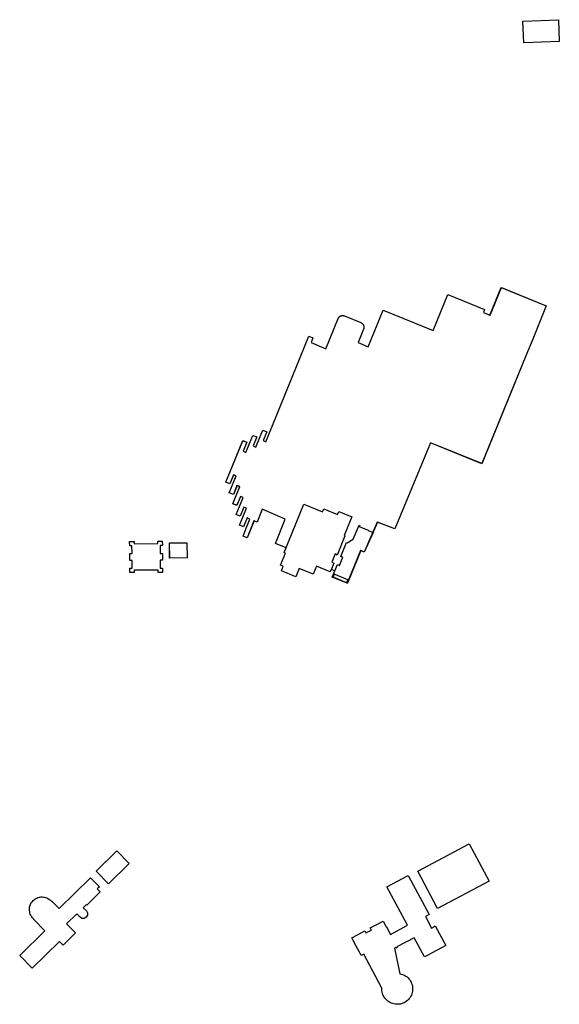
# Model space of a CAD drawing. Header units: inches. Extents: x 480978 to 483416, y 5454526 to 5457823.
# Tile 34 of 54: x 480978 to 481205, y 5457205 to 5457619. Entities that reach past the tile are written whole.
import ezdxf

# ---------------------------------------------------------------- set-up
doc = ezdxf.new("R2010")
doc.units = ezdxf.units.IN
doc.header["$MEASUREMENT"] = 0
for name, color, linetype in [('ubcv_building_records', 10, 'Continuous'), ('ubcv_buildings', 10, 'Continuous'), ('ubcv_subbuildings', 10, 'Continuous')]:
    doc.layers.add(name, color=color, linetype=linetype)

# ---------------------------------------------------------------- blocks, each defined once
blk = doc.blocks.new('ubcv_campus_buildings_ACAD_1_FMEBLOCK19')
at = {"layer": 'ubcv_building_records'}
for points in [[(-9.65, 16.62), (-1.81, 13.42), (-1.29, 14.69), (4.51, 12.32), (5.03, 13.59), (10.58, 11.33), (7.35, 3.43), (7.63, 3.31), (4.35, -4.73), (4.12, -4.64), (4.17, -4.5), (3.56, -4.25), (2.12, -7.77), (2.97, -8.12), (1.91, -10.71), (1.45, -11.83), (-4.38, -9.45), (-5.76, -12.84), (-11.59, -10.46), (-12.98, -13.85), (-19.08, -11.35), (-18.31, -9.47), (-19.42, -9.02), (-17.38, -3.93), (-17.94, -3.7)], [(19.42, 4.75), (15.71, -3.51), (14.21, -2.9), (8.61, -16.62), (8.32, -16.51), (8.88, -15.15), (3.14, -12.8), (2.59, -14.16), (2.3, -14.05), (3.42, -11.32), (4.47, -8.73), (5.32, -9.08), (6.7, -5.69), (5.86, -5.35), (8.28, 0.58), (8.56, 0.46), (11.12, 1.89), (13.53, 7.82), (13.82, 7.7), (13.65, 7.29), (17.41, 5.75), (17.35, 5.6)]]:
    blk.add_lwpolyline(points, close=True, dxfattribs=at)
blk = doc.blocks.new('ubcv_campus_buildings_ACAD_1_FMEBLOCK95')
at = {"layer": 'ubcv_buildings'}
for points in [[(87.49, 54.46), (81.78, 40.47), (78.93, 33.48), (60.41, -11.88), (38.84, -3.2), (23.89, -39.26), (16.53, -36.43), (11.02, -49.06), (9.54, -48.45), (3.97, -62.08), (3.95, -62.07), (3.91, -62.17), (-2.39, -59.6), (-1.33, -56.98), (-2.81, -56.37), (-3.22, -57.39), (-3.25, -57.38), (-9.08, -55), (-10.46, -58.39), (-16.29, -56.01), (-17.67, -59.39), (-23.77, -56.91), (-23.78, -56.9), (-23.01, -55.02), (-24.12, -54.57), (-22.08, -49.48), (-22.62, -49.25), (-22.64, -49.25), (-21.8, -47.2), (-26.3, -45.37), (-22.13, -35.15), (-31.89, -30.99), (-33.89, -36.43), (-35.27, -35.86), (-38.19, -43.01), (-39.88, -42.32), (-38.5, -38.93), (-36.97, -35.17), (-38.09, -34.71), (-39.63, -38.47), (-41.32, -37.78), (-39.94, -34.39), (-38.41, -30.63), (-39.53, -30.17), (-41.07, -33.93), (-42.76, -33.24), (-41.38, -29.85), (-39.84, -26.09), (-40.97, -25.63), (-42.51, -29.39), (-44.2, -28.7), (-42.82, -25.31), (-41.28, -21.55), (-42.41, -21.09), (-43.95, -24.85), (-45.64, -24.16), (-44.26, -20.78), (-42.72, -17.01), (-43.85, -16.55), (-45.39, -20.32), (-47.08, -19.62), (-39.98, -2.22), (-38.28, -2.91), (-39.82, -6.68), (-38.69, -7.14), (-37.16, -3.37), (-35.77, 0.01), (-34.08, -0.68), (-35.62, -4.44), (-34.49, -4.9), (-32.95, -1.14), (-31.57, 2.25), (-29.88, 1.56), (-31.41, -2.21), (-30.28, -2.67), (-28.75, 1.09), (-15.83, 32.74), (-12.2, 41.64), (-10.5, 40.94), (-11.31, 38.97), (-5.1, 36.44), (0.07, 49.12), (0.15, 49.27), (0.23, 49.42), (0.32, 49.56), (0.43, 49.69), (0.55, 49.81), (0.67, 49.92), (0.81, 50.02), (0.95, 50.11), (1.11, 50.18), (1.26, 50.25), (1.42, 50.3), (1.59, 50.33), (1.76, 50.35), (1.93, 50.36), (2.12, 50.35), (2.31, 50.32), (2.5, 50.28), (2.68, 50.21), (9.59, 47.39), (9.76, 47.31), (9.92, 47.22), (10.08, 47.11), (10.22, 47), (10.35, 46.86), (10.47, 46.72), (10.58, 46.57), (10.67, 46.41), (10.75, 46.24), (10.82, 46.07), (10.87, 45.89), (10.9, 45.7), (10.92, 45.52), (10.92, 45.33), (10.9, 45.15), (10.87, 44.96), (10.83, 44.78), (10.76, 44.61), (8.47, 38.99), (12.7, 37.26), (18.97, 52.62), (39.95, 44.05), (46.11, 59.15), (61.54, 52.85), (61.05, 51.65), (63.84, 50.51), (68.6, 62.17)], [(-73.78, -44.46), (-73.76, -46.29), (-74.71, -46.3), (-74.69, -49.59), (-73.74, -49.58), (-73.71, -52.44), (-74.67, -52.45), (-74.64, -55.75), (-73.69, -55.74), (-73.67, -57.57), (-75.5, -57.58), (-75.51, -56.63), (-85.57, -56.71), (-85.56, -57.66), (-87.39, -57.68), (-87.4, -55.85), (-86.45, -55.84), (-86.48, -52.54), (-87.43, -52.55), (-87.45, -49.69), (-86.5, -49.69), (-86.52, -46.39), (-87.48, -46.4), (-87.49, -44.57), (-85.66, -44.55), (-85.66, -45.51), (-75.6, -45.43), (-75.6, -44.47)], [(-63.41, -51.48), (-70.69, -51.54), (-70.74, -45.2), (-63.46, -45.15)]]:
    blk.add_lwpolyline(points, close=True, dxfattribs=at)
blk = doc.blocks.new('ubcv_campus_buildings_ACAD_1_FMEBLOCK111')
at = {"layer": 'ubcv_buildings'}
for points in [[(22.99, 19.42), (14.3, 10.87), (9.17, 16.08), (17.86, 24.64)], [(-17.97, 3.06), (-17.67, 3.45), (-17.34, 3.8), (-16.98, 4.13), (-16.59, 4.42), (-16.19, 4.65), (-15.77, 4.85), (-15.33, 5.02), (-14.88, 5.15), (-14.42, 5.24), (-13.96, 5.29), (-13.49, 5.3), (-13.02, 5.27), (-12.56, 5.19), (-12.11, 5.07), (-11.66, 4.91), (-11.23, 4.71), (-10.83, 4.48), (-10.44, 4.2), (-10.08, 3.9), (-9.52, 3.34), (-9.4, 3.45), (-6.44, 0.44), (6.71, 13.37), (10.46, 9.55), (9.6, 8.7), (10.83, 7.45), (5.27, 1.91), (5.09, 2.09), (3.71, 0.73), (5.01, -0.59), (5.49, -1.43), (5.49, -2.41), (4.99, -3.24), (4.15, -3.72), (3.17, -3.72), (2.34, -3.22), (0.99, -1.86), (-3.3, -5.97), (0.47, -9.8), (-4.74, -14.93), (-6.28, -13.38), (-17.71, -24.64), (-22.99, -19.28), (-12.43, -8.89), (-17.11, -4.14), (-17, -4.03), (-17.55, -3.47), (-17.85, -3.11), (-18.11, -2.72), (-18.34, -2.3), (-18.53, -1.87), (-18.69, -1.42), (-18.8, -0.97), (-18.87, -0.49), (-18.9, -0.01), (-18.88, 0.47), (-18.82, 0.94), (-18.72, 1.41), (-18.57, 1.87), (-18.39, 2.31), (-18.16, 2.73)]]:
    blk.add_lwpolyline(points, close=True, dxfattribs=at)

msp = doc.modelspace()

# ---------------------------------------------------------------- linework, layer by layer
at = {"layer": 'ubcv_building_records'}
for points in [[(481204.67, 5457619.23), (481205.04, 5457610.09), (481190.15, 5457609.48), (481189.77, 5457618.62)], [(481152.04, 5457488.58), (481158.2, 5457503.68), (481173.63, 5457497.38), (481173.14, 5457496.18), (481175.93, 5457495.04), (481180.69, 5457506.7), (481199.59, 5457498.98), (481193.88, 5457485), (481191.02, 5457478.01), (481172.51, 5457432.64), (481150.94, 5457441.33), (481135.99, 5457405.27), (481128.62, 5457408.1), (481123.15, 5457395.49), (481121.64, 5457396.11), (481116.07, 5457382.44), (481109.76, 5457385.02), (481110.79, 5457387.54), (481109.29, 5457388.15), (481108.87, 5457387.14), (481103.02, 5457389.53), (481101.64, 5457386.14), (481095.8, 5457388.52), (481094.42, 5457385.13), (481088.33, 5457387.62), (481089.1, 5457389.5), (481087.98, 5457389.96), (481090.04, 5457395.04), (481089.48, 5457395.27), (481090.31, 5457397.32), (481085.8, 5457399.16), (481089.97, 5457409.38), (481080.2, 5457413.54), (481078.21, 5457408.09), (481076.82, 5457408.67), (481073.9, 5457401.52), (481072.21, 5457402.21), (481073.59, 5457405.6), (481075.13, 5457409.36), (481074, 5457409.82), (481072.46, 5457406.06), (481070.77, 5457406.75), (481072.15, 5457410.14), (481073.69, 5457413.9), (481072.56, 5457414.36), (481071.03, 5457410.6), (481069.33, 5457411.29), (481070.71, 5457414.67), (481072.25, 5457418.44), (481071.12, 5457418.9), (481069.59, 5457415.13), (481067.89, 5457415.83), (481069.27, 5457419.21), (481070.81, 5457422.97), (481069.68, 5457423.44), (481068.15, 5457419.67), (481066.45, 5457420.36), (481067.84, 5457423.75), (481069.37, 5457427.51), (481068.24, 5457427.97), (481066.71, 5457424.21), (481065.01, 5457424.9), (481072.12, 5457442.3), (481073.81, 5457441.61), (481072.27, 5457437.85), (481073.4, 5457437.39), (481074.94, 5457441.15), (481076.32, 5457444.54), (481078.01, 5457443.85), (481076.48, 5457440.08), (481077.61, 5457439.62), (481079.14, 5457443.39), (481080.53, 5457446.77), (481082.22, 5457446.08), (481080.68, 5457442.32), (481081.81, 5457441.86), (481083.35, 5457445.62), (481096.27, 5457477.26), (481099.9, 5457486.16), (481101.59, 5457485.47), (481100.79, 5457483.5), (481107, 5457480.97), (481112.17, 5457493.64), (481112.24, 5457493.8), (481112.32, 5457493.94), (481112.42, 5457494.08), (481112.53, 5457494.21), (481112.64, 5457494.34), (481112.77, 5457494.45), (481112.91, 5457494.55), (481113.05, 5457494.64), (481113.2, 5457494.71), (481113.36, 5457494.77), (481113.52, 5457494.82), (481113.68, 5457494.86), (481113.85, 5457494.88), (481114.02, 5457494.89), (481114.21, 5457494.88), (481114.41, 5457494.85), (481114.59, 5457494.8), (481114.78, 5457494.74), (481121.69, 5457491.92), (481121.86, 5457491.84), (481122.02, 5457491.75), (481122.17, 5457491.64), (481122.32, 5457491.52), (481122.45, 5457491.39), (481122.57, 5457491.25), (481122.68, 5457491.1), (481122.77, 5457490.94), (481122.85, 5457490.77), (481122.91, 5457490.59), (481122.96, 5457490.41), (481123, 5457490.23), (481123.01, 5457490.05), (481123.01, 5457489.86), (481123, 5457489.67), (481122.97, 5457489.49), (481122.92, 5457489.31), (481122.86, 5457489.14), (481120.56, 5457483.52), (481124.8, 5457481.79), (481131.06, 5457497.14)], [(481038.38, 5457392.08), (481037.43, 5457392.08), (481037.46, 5457388.78), (481038.41, 5457388.79), (481038.42, 5457386.96), (481036.59, 5457386.95), (481036.59, 5457387.9), (481026.53, 5457387.82), (481026.54, 5457386.87), (481024.71, 5457386.85), (481024.69, 5457388.68), (481025.65, 5457388.69), (481025.62, 5457391.98), (481024.67, 5457391.98), (481024.64, 5457394.83), (481025.6, 5457394.84), (481025.57, 5457398.14), (481024.62, 5457398.13), (481024.6, 5457399.96), (481026.43, 5457399.97), (481026.44, 5457399.02), (481036.5, 5457399.1), (481036.49, 5457400.05), (481038.32, 5457400.07), (481038.33, 5457398.24), (481037.38, 5457398.23), (481037.41, 5457394.93), (481038.36, 5457394.94)], [(481048.64, 5457399.38), (481048.69, 5457393.05), (481041.4, 5457392.99), (481041.35, 5457399.32)], [(481175.61, 5457257.24), (481153.96, 5457245.69), (481145.58, 5457261.38), (481167.23, 5457272.94)], [(481024.41, 5457264.67), (481015.72, 5457256.12), (481010.59, 5457261.33), (481019.28, 5457269.89)], [(481148.83, 5457242.34), (481151.43, 5457237.47), (481152.66, 5457238.12), (481152.58, 5457238.28), (481152.88, 5457238.44), (481157.35, 5457230.08), (481149.8, 5457226.06), (481149.79, 5457226.08), (481148.38, 5457225.33), (481144.13, 5457233.3), (481144.15, 5457233.31), (481144.11, 5457233.39), (481136.87, 5457229.53), (481137.02, 5457229.26), (481136.49, 5457228.98), (481136.35, 5457229.25), (481135.83, 5457228.97), (481138.08, 5457218.29), (481138.63, 5457218.17), (481139.17, 5457218.01), (481139.69, 5457217.8), (481140.18, 5457217.54), (481140.66, 5457217.25), (481141.11, 5457216.91), (481141.52, 5457216.53), (481141.91, 5457216.12), (481142.25, 5457215.68), (481142.56, 5457215.21), (481142.82, 5457214.72), (481143.04, 5457214.21), (481143.22, 5457213.67), (481143.35, 5457213.13), (481143.43, 5457212.58), (481143.46, 5457212.02), (481143.45, 5457211.46), (481143.39, 5457210.9), (481143.27, 5457210.35), (481143.12, 5457209.81), (481142.91, 5457209.29), (481142.66, 5457208.79), (481142.37, 5457208.31), (481142.04, 5457207.86), (481141.67, 5457207.44), (481141.27, 5457207.05), (481140.83, 5457206.7), (481140.37, 5457206.38), (481139.88, 5457206.11), (481139.37, 5457205.88), (481138.84, 5457205.7), (481138.29, 5457205.56), (481137.74, 5457205.47), (481137.18, 5457205.43), (481136.62, 5457205.44), (481136.07, 5457205.5), (481135.51, 5457205.6), (481134.98, 5457205.75), (481134.45, 5457205.95), (481133.95, 5457206.19), (481133.46, 5457206.47), (481133.01, 5457206.8), (481132.58, 5457207.16), (481132.19, 5457207.56), (481131.83, 5457207.99), (481131.51, 5457208.45), (481131.23, 5457208.94), (481130.99, 5457209.44), (481130.8, 5457209.97), (481130.66, 5457210.51), (481130.56, 5457211.06), (481130.51, 5457211.62), (481130.51, 5457212.18), (481130.51, 5457212.19), (481130.51, 5457212.19), (481130.51, 5457212.2), (481130.52, 5457212.22), (481130.52, 5457212.23), (481130.52, 5457212.25), (481122.94, 5457226.45), (481121.88, 5457225.89), (481121.71, 5457226.19), (481121.76, 5457226.22), (481121.18, 5457227.3), (481121.14, 5457227.28), (481119.75, 5457229.88), (481119.79, 5457229.9), (481117.94, 5457233.36), (481120.3, 5457234.62), (481120.28, 5457234.67), (481123.34, 5457236.3), (481123.81, 5457235.42), (481126.11, 5457236.64), (481125.64, 5457237.53), (481128.7, 5457239.16), (481128.73, 5457239.12), (481131.08, 5457240.38), (481132.37, 5457237.97), (481132.41, 5457238), (481134.09, 5457234.84), (481141.26, 5457238.67), (481132.63, 5457254.83), (481141.59, 5457259.61), (481150.37, 5457243.16)], [(480983.45, 5457248.31), (480983.75, 5457248.7), (480984.08, 5457249.05), (480984.44, 5457249.38), (480984.83, 5457249.67), (480985.23, 5457249.89), (480985.65, 5457250.1), (480986.09, 5457250.27), (480986.54, 5457250.4), (480987, 5457250.49), (480987.46, 5457250.54), (480987.93, 5457250.55), (480988.39, 5457250.51), (480988.86, 5457250.44), (480989.31, 5457250.32), (480989.76, 5457250.16), (480990.19, 5457249.96), (480990.59, 5457249.72), (480990.98, 5457249.45), (480991.34, 5457249.15), (480991.9, 5457248.59), (480992.02, 5457248.7), (480994.98, 5457245.68), (481008.12, 5457258.62), (481011.88, 5457254.8), (481011.02, 5457253.95), (481012.24, 5457252.7), (481006.69, 5457247.15), (481006.51, 5457247.34), (481005.13, 5457245.98), (481006.43, 5457244.66), (481006.91, 5457243.81), (481006.91, 5457242.84), (481006.41, 5457242), (481005.57, 5457241.52), (481004.59, 5457241.53), (481003.76, 5457242.02), (481002.41, 5457243.39), (480998.12, 5457239.27), (481001.89, 5457235.45), (480996.68, 5457230.31), (480995.14, 5457231.87), (480983.7, 5457220.61), (480978.43, 5457225.97), (480988.98, 5457236.36), (480984.31, 5457241.11), (480984.42, 5457241.22), (480983.87, 5457241.78), (480983.57, 5457242.14), (480983.31, 5457242.53), (480983.08, 5457242.94), (480982.89, 5457243.38), (480982.73, 5457243.82), (480982.62, 5457244.28), (480982.55, 5457244.76), (480982.52, 5457245.23), (480982.54, 5457245.71), (480982.6, 5457246.19), (480982.7, 5457246.66), (480982.85, 5457247.11), (480983.03, 5457247.55), (480983.26, 5457247.98)]]:
    msp.add_lwpolyline(points, close=True, dxfattribs=at)
at = {"layer": 'ubcv_buildings'}
for points in [[(481204.67, 5457619.23), (481205.04, 5457610.09), (481190.15, 5457609.48), (481189.77, 5457618.62)], [(481175.61, 5457257.24), (481153.96, 5457245.69), (481145.58, 5457261.38), (481167.23, 5457272.94)], [(481148.83, 5457242.34), (481151.43, 5457237.47), (481152.66, 5457238.12), (481152.58, 5457238.28), (481152.88, 5457238.44), (481157.35, 5457230.08), (481149.8, 5457226.06), (481149.79, 5457226.08), (481148.38, 5457225.33), (481144.13, 5457233.3), (481144.15, 5457233.31), (481144.11, 5457233.39), (481136.87, 5457229.53), (481137.02, 5457229.26), (481136.49, 5457228.98), (481136.35, 5457229.25), (481135.83, 5457228.97), (481138.08, 5457218.29), (481138.63, 5457218.17), (481139.17, 5457218.01), (481139.69, 5457217.8), (481140.18, 5457217.54), (481140.66, 5457217.25), (481141.11, 5457216.91), (481141.52, 5457216.53), (481141.91, 5457216.12), (481142.25, 5457215.68), (481142.56, 5457215.21), (481142.82, 5457214.72), (481143.04, 5457214.21), (481143.22, 5457213.67), (481143.35, 5457213.13), (481143.43, 5457212.58), (481143.46, 5457212.02), (481143.45, 5457211.46), (481143.39, 5457210.9), (481143.27, 5457210.35), (481143.12, 5457209.81), (481142.91, 5457209.29), (481142.66, 5457208.79), (481142.37, 5457208.31), (481142.04, 5457207.86), (481141.67, 5457207.44), (481141.27, 5457207.05), (481140.83, 5457206.7), (481140.37, 5457206.38), (481139.88, 5457206.11), (481139.37, 5457205.88), (481138.84, 5457205.7), (481138.29, 5457205.56), (481137.74, 5457205.47), (481137.18, 5457205.43), (481136.62, 5457205.44), (481136.07, 5457205.5), (481135.51, 5457205.6), (481134.98, 5457205.75), (481134.45, 5457205.95), (481133.95, 5457206.19), (481133.46, 5457206.47), (481133.01, 5457206.8), (481132.58, 5457207.16), (481132.19, 5457207.56), (481131.83, 5457207.99), (481131.51, 5457208.45), (481131.23, 5457208.94), (481130.99, 5457209.44), (481130.8, 5457209.97), (481130.66, 5457210.51), (481130.56, 5457211.06), (481130.51, 5457211.62), (481130.51, 5457212.18), (481130.51, 5457212.19), (481130.51, 5457212.19), (481130.51, 5457212.2), (481130.52, 5457212.22), (481130.52, 5457212.23), (481130.52, 5457212.25), (481122.94, 5457226.45), (481121.88, 5457225.89), (481121.71, 5457226.19), (481121.76, 5457226.22), (481121.18, 5457227.3), (481121.14, 5457227.28), (481119.75, 5457229.88), (481119.79, 5457229.9), (481117.94, 5457233.36), (481120.3, 5457234.62), (481120.28, 5457234.67), (481123.34, 5457236.3), (481123.81, 5457235.42), (481126.11, 5457236.64), (481125.64, 5457237.53), (481128.7, 5457239.16), (481128.73, 5457239.12), (481131.08, 5457240.38), (481132.37, 5457237.97), (481132.41, 5457238), (481134.09, 5457234.84), (481141.26, 5457238.67), (481132.63, 5457254.83), (481141.59, 5457259.61), (481150.37, 5457243.16)]]:
    msp.add_lwpolyline(points, close=True, dxfattribs=at)
at = {"layer": 'ubcv_subbuildings'}
for points in [[(481038.38, 5457392.08), (481037.43, 5457392.08), (481037.46, 5457388.78), (481038.41, 5457388.79), (481038.42, 5457386.96), (481036.59, 5457386.95), (481036.59, 5457387.9), (481026.53, 5457387.82), (481026.54, 5457386.87), (481024.71, 5457386.85), (481024.69, 5457388.68), (481025.65, 5457388.69), (481025.62, 5457391.98), (481024.67, 5457391.98), (481024.64, 5457394.83), (481025.6, 5457394.84), (481025.57, 5457398.14), (481024.62, 5457398.13), (481024.6, 5457399.96), (481026.43, 5457399.97), (481026.44, 5457399.02), (481036.5, 5457399.1), (481036.49, 5457400.05), (481038.32, 5457400.07), (481038.33, 5457398.24), (481037.38, 5457398.23), (481037.41, 5457394.93), (481038.36, 5457394.94)], [(481048.64, 5457399.38), (481048.69, 5457393.05), (481041.4, 5457392.99), (481041.35, 5457399.32)]]:
    msp.add_lwpolyline(points, close=True, dxfattribs=at)

# ---------------------------------------------------------------- block references
at = {"layer": 'ubcv_building_records'}
msp.add_blockref('ubcv_campus_buildings_ACAD_1_FMEBLOCK19', (481107.4, 5457398.98), dxfattribs=at)
at = {"layer": 'ubcv_buildings'}
for name, p in [('ubcv_campus_buildings_ACAD_1_FMEBLOCK95', (481112.1, 5457444.53)), ('ubcv_campus_buildings_ACAD_1_FMEBLOCK111', (481001.42, 5457245.25))]:
    msp.add_blockref(name, p, dxfattribs=at)

doc.saveas('drawing.dxf')
